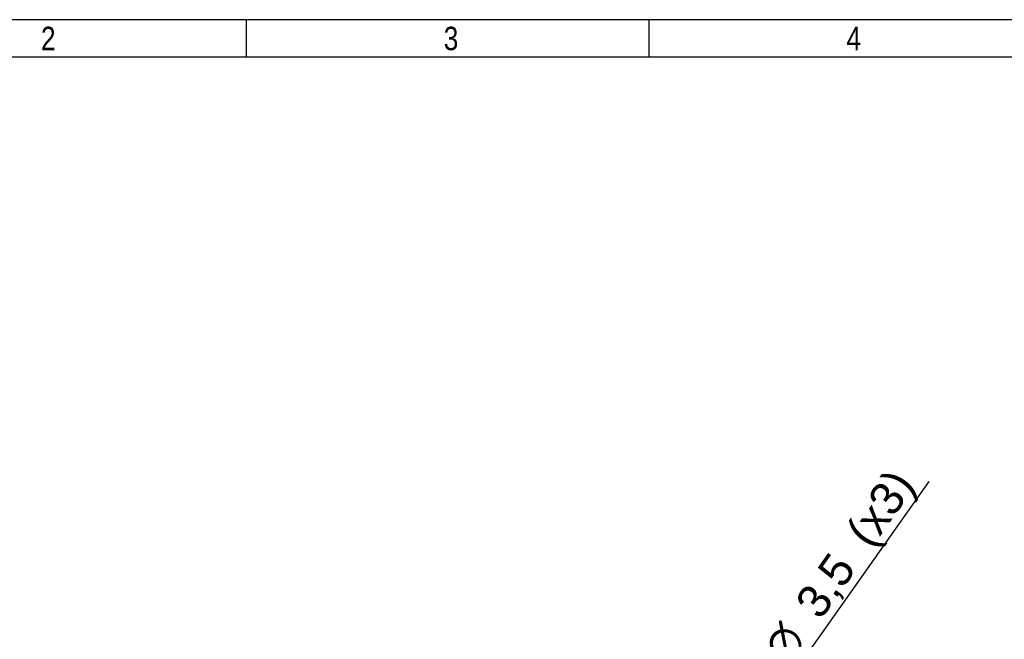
# Model space of a CAD drawing. Header units: millimetres. Extents: x 16 to 406, y 5 to 285.
# Tile 8 of 13: x 81 to 186, y 219 to 285. Entities that reach past the tile are written whole.
import ezdxf
from ezdxf.enums import TextEntityAlignment as Align

# ---------------------------------------------------------------- set-up
doc = ezdxf.new("R2010")
doc.units = ezdxf.units.MM
doc.layers.add('10', color=7, linetype='Continuous')
doc.layers.add('dimensions', color=7, linetype='Continuous')
doc.styles.add('SEACAD_Arial', font='arial.ttf')
doc.styles.add('SEACAD_Solid_Edge_ANSI1_Symbols', font='semeca1.ttf')
doc.dimstyles.new('ISO', dxfattribs={"dimtxt": 3.5, "dimasz": 3.5, "dimexe": 1.75, "dimexo": 0, "dimgap": 0.875, "dimtad": 1, "dimtxsty": 'SEACAD_Arial', "dimblk1": '_SE_FILLED', "dimblk2": '_SE_FILLED', "dimsah": 1, "dimcen": 1.75, "dimadec": 0, "dimazin": 0, "dimtfac": 0.5, "dimtdec": 3, "dimtmove": 0, "dimatfit": 3, "dimfxl": 1, "dimarcsym": 0})

# ---------------------------------------------------------------- blocks, each defined once
blk = doc.blocks.new('DMBLK64')
at = {"layer": 'dimensions', "linetype": 'Continuous'}
for points in [[(146.87, 192.15), (145.32, 188.96), (147.82, 191.48)], [(140.81, 183.57), (141.76, 182.9), (143.3, 186.1)]]:
    blk.add_hatch(color=7, dxfattribs=at).paths.add_polyline_path(points)
at = {"layer": 'dimensions', "color": 7, "linetype": 'Continuous'}
for p, q in [((145.32, 188.96), (178.12, 235.41)), ((139.27, 180.38), (145.32, 188.96))]:
    blk.add_line(p, q, dxfattribs=at)
for s, style, p in [('(x3)', 'SEACAD_Arial', (169.06, 230.16)), ('3,5', 'SEACAD_Arial', (163.69, 222.56)), ('O', 'SEACAD_Solid_Edge_ANSI1_Symbols', (160.23, 217.66))]:
    blk.add_text(s, height=3.5, rotation=54.7768, dxfattribs=dict(at, style=style)).set_placement(p, align=Align.TOP_LEFT)
blk = doc.blocks.new('_SE_FILLED')
at = {"color": 0}
blk.add_line((0, 0), (-1, 0), dxfattribs=at)
blk.add_solid([(0, 0), (-1, -0.1665), (-1, 0.1665), (0, 0)], dxfattribs=at)

msp = doc.modelspace()

# ---------------------------------------------------------------- linework, layer by layer
at = {"layer": '10', "color": 7, "linetype": 'Continuous'}
for p, q in [((105.444, 280.578), (105.444, 284.578)), ((148.333, 280.578), (148.333, 284.578)), ((405.666, 280.578), (19.666, 280.578))]:
    msp.add_line(p, q, dxfattribs=at)
msp.add_lwpolyline([(405.666, 13.577), (405.666, 284.577), (15.666, 284.577), (15.666, 13.577), (405.666, 13.577)], dxfattribs=at)

# ---------------------------------------------------------------- texts
at = {"layer": '10', "char_height": 2.5, "width": 1.52175, "attachment_point": 1, "style": 'SEACAD_Arial'}
for s, insert in [('{\\farial rounded mt|b0||i0||c0|p34;\\C7;\\H2.50000002;\\W0.8;2}', (83.555, 283.828)), ('{\\farial rounded mt|b0||i0||c0|p34;\\C7;\\H2.50000002;\\W0.8;3}', (126.444, 283.828)), ('{\\farial rounded mt|b0||i0||c0|p34;\\C7;\\H2.50000002;\\W0.8;4}', (169.333, 283.828))]:
    msp.add_mtext(s, dxfattribs=dict(at, insert=insert))

# ---------------------------------------------------------------- dimensions: what is measured, and where the dimension line sits
at = {"layer": 'dimensions', "color": 7, "linetype": 'Continuous'}
dim = msp.add_diameter_dim_2p(p1=(143.304, 186.097), p2=(145.323, 188.956), text='\\A1;<> (x3)', dimstyle='ISO', override={"dimtmove": 1, "dimtolj": 1}, dxfattribs=at)
dim.commit()
dim.dimension.update_dxf_attribs({"geometry": 'DMBLK64', "text_midpoint": (163.102, 214.138), "dimtype": 163})

doc.saveas('drawing.dxf')
